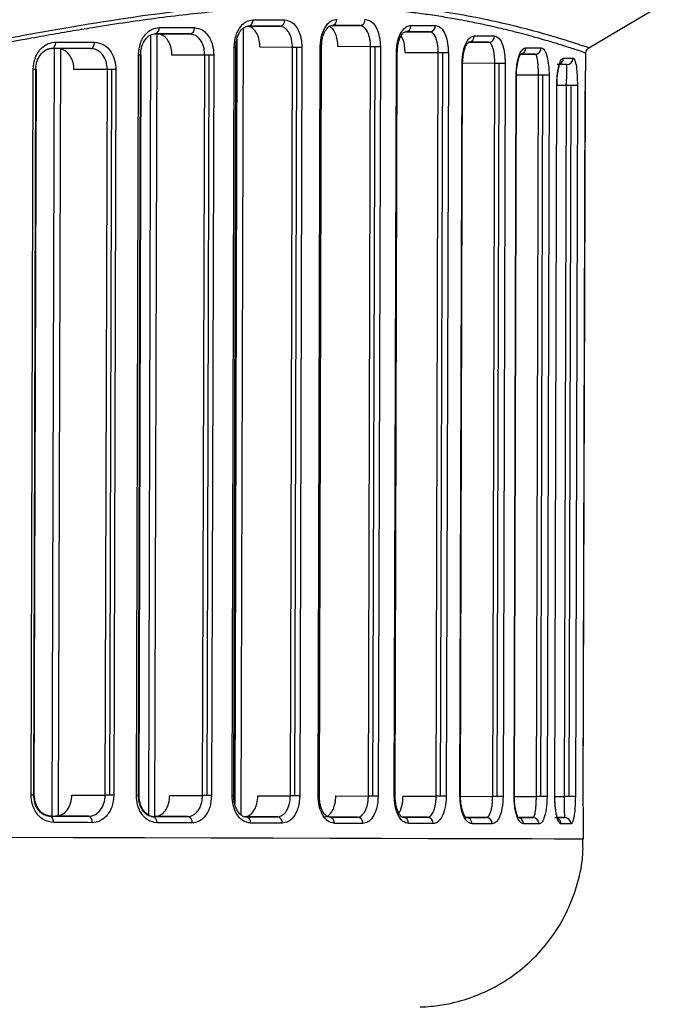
# Model space of a CAD drawing. Header units: millimetres. Extents: x -262 to 35, y 69 to 330.
# Tile 10 of 25: x -160 to -129, y 112 to 158. Entities that reach past the tile are written whole.
import ezdxf

# ---------------------------------------------------------------- set-up
doc = ezdxf.new("R2010")
doc.units = ezdxf.units.MM

msp = doc.modelspace()

# ---------------------------------------------------------------- linework, layer by layer
at = {"color": 7, "linetype": 'Continuous', "lineweight": 25}
for p, q in [((-132.629, 157.17), (-128.917, 159.352)), ((-144.798, 158.221), (-143.49, 158.217)), ((-143.353, 158.181), (-143.49, 158.217)), ((-153.404, 157.772), (-153.511, 120.778)), ((-153.111, 157.825), (-153.218, 120.728)), ((-153.096, 157.825), (-151.54, 157.82)), ((-151.404, 157.786), (-151.54, 157.82)), ((-149.02, 158.077), (-149.127, 120.806)), ((-148.765, 158.191), (-147.285, 158.187)), ((-147.106, 158.143), (-147.285, 158.187)), ((-141.3, 157.929), (-140.176, 157.926)), ((-140.076, 157.896), (-140.176, 157.926)), ((-149.314, 157.569), (-149.418, 121.336)), ((-145.305, 157.222), (-145.293, 157.375)), ((-138.298, 157.43), (-137.384, 157.427)), ((-137.314, 157.4), (-137.384, 157.427)), ((-157.974, 157.138), (-158.079, 120.742)), ((-157.681, 157.118), (-157.786, 120.774)), ((-156.073, 157.108), (-156.249, 157.133)), ((-154.08, 121.73), (-153.979, 156.827)), ((-153.978, 121.73), (-153.877, 156.827)), ((-153.953, 121.736), (-153.852, 156.832)), ((-150.841, 156.818), (-152.393, 156.823)), ((-150.942, 121.722), (-150.841, 156.818)), ((-150.73, 121.721), (-150.629, 156.818)), ((-150.413, 156.817), (-150.514, 121.72)), ((-149.546, 121.718), (-149.444, 157.193)), ((-149.466, 121.717), (-149.364, 157.193)), ((-149.444, 157.193), (-149.364, 157.193)), ((-149.443, 121.722), (-149.341, 157.197)), ((-146.679, 157.185), (-148.22, 157.19)), ((-146.781, 121.71), (-146.679, 157.185)), ((-146.569, 121.709), (-146.467, 157.185)), ((-146.232, 157.184), (-146.334, 121.709)), ((-145.467, 121.706), (-145.365, 157.222)), ((-145.407, 121.706), (-145.305, 157.222)), ((-145.365, 157.222), (-145.305, 157.222)), ((-142.981, 157.215), (-144.527, 157.22)), ((-143.083, 121.7), (-142.981, 157.215)), ((-142.871, 121.699), (-142.769, 157.215)), ((-142.515, 157.214), (-142.618, 121.698)), ((-141.857, 121.696), (-141.756, 156.93)), ((-141.814, 121.696), (-141.712, 156.93)), ((-141.756, 156.93), (-141.712, 156.93)), ((-139.77, 156.924), (-141.341, 156.929)), ((-139.872, 121.691), (-139.77, 156.924)), ((-139.659, 121.69), (-139.558, 156.924)), ((-139.289, 156.923), (-139.391, 121.689)), ((-135.863, 156.864), (-135.181, 156.862)), ((-135.15, 156.83), (-135.181, 156.862)), ((-132.778, 156.369), (-132.776, 156.912)), ((-138.744, 121.687), (-138.644, 156.43)), ((-138.716, 121.687), (-138.616, 156.43)), ((-138.644, 156.43), (-138.616, 156.43)), ((-137.093, 156.426), (-138.616, 156.431)), ((-137.193, 121.683), (-137.093, 156.426)), ((-136.98, 121.683), (-136.88, 156.425)), ((-136.599, 156.425), (-136.699, 121.682)), ((-133.679, 156.342), (-133.68, 156.372)), ((-159.071, 121.744), (-158.972, 156.14)), ((-158.945, 121.744), (-158.846, 156.14)), ((-158.918, 121.75), (-158.819, 156.146)), ((-155.455, 156.13), (-157.036, 156.135)), ((-155.554, 121.735), (-155.455, 156.13)), ((-155.342, 121.734), (-155.243, 156.13)), ((-155.05, 156.129), (-155.149, 121.733)), ((-136.18, 121.68), (-136.082, 155.865)), ((-136.164, 121.68), (-136.066, 155.865)), ((-136.082, 155.865), (-136.066, 155.865)), ((-135.023, 155.862), (-136.066, 155.865)), ((-135.122, 121.678), (-135.023, 155.862)), ((-134.91, 121.677), (-134.811, 155.861)), ((-134.519, 155.861), (-134.618, 121.676)), ((-134.25, 121.675), (-134.153, 155.373)), ((-134.243, 121.675), (-134.146, 155.373)), ((-133.688, 155.372), (-134.146, 155.373)), ((-133.785, 121.674), (-133.688, 155.372)), ((-133.573, 121.674), (-133.476, 155.372)), ((-133.178, 155.371), (-133.275, 121.673)), ((-132.898, 121.672), (-132.801, 155.104)), ((-132.898, 121.672), (-132.802, 155.104)), ((-132.801, 155.104), (-132.802, 155.104)), ((-157.135, 121.739), (-155.554, 121.735)), ((-152.494, 121.726), (-150.942, 121.722)), ((-149.546, 121.718), (-149.466, 121.717)), ((-148.322, 121.714), (-146.781, 121.71)), ((-145.467, 121.706), (-145.407, 121.706)), ((-144.629, 121.704), (-143.083, 121.7)), ((-141.857, 121.696), (-141.814, 121.696)), ((-141.442, 121.695), (-139.872, 121.691)), ((-138.744, 121.687), (-138.716, 121.687)), ((-138.716, 121.688), (-137.193, 121.683)), ((-136.18, 121.68), (-136.164, 121.68)), ((-136.164, 121.681), (-135.122, 121.678)), ((-134.243, 121.676), (-133.785, 121.674)), ((-132.898, 121.672), (-132.898, 121.672)), ((-158.158, 120.748), (-158.39, 120.803)), ((-158.362, 120.771), (-158.185, 120.742)), ((-158.158, 120.748), (-158.222, 120.748)), ((-158.079, 120.748), (-158.217, 120.748)), ((-156.353, 120.737), (-157.918, 120.741)), ((-153.476, 120.772), (-153.313, 120.728)), ((-153.378, 120.729), (-153.202, 120.728)), ((-151.647, 120.724), (-153.202, 120.728)), ((-149.022, 120.736), (-148.894, 120.716)), ((-147.393, 120.712), (-148.956, 120.716)), ((-145.04, 120.727), (-144.93, 120.705)), ((-143.598, 120.701), (-144.93, 120.705)), ((-141.524, 120.732), (-141.436, 120.695)), ((-140.283, 120.692), (-141.436, 120.695)), ((-138.543, 120.739), (-138.445, 120.687)), ((-137.489, 120.684), (-138.446, 120.687)), ((-135.285, 120.678), (-136.016, 120.68)), ((-133.783, 120.674), (-134.151, 120.675)), ((-132.884, 119.672), (-132.882, 120.407))]:
    msp.add_line(p, q, dxfattribs=at)
at = {"color": 7, "linetype": 'Continuous', "lineweight": 25, "flags": 128}
for points in [[(-148.561, 158.49), (-148.369, 158.49), (-148.178, 158.489), (-147.988, 158.489), (-147.799, 158.488), (-147.611, 158.488), (-147.424, 158.487), (-147.238, 158.487), (-147.053, 158.486)], [(-143.49, 158.217), (-143.653, 158.217), (-143.816, 158.218), (-143.981, 158.218), (-144.147, 158.219), (-144.314, 158.219), (-144.482, 158.22), (-144.651, 158.22), (-144.822, 158.22)], [(-141.067, 158.228), (-140.918, 158.228), (-140.77, 158.227), (-140.624, 158.227), (-140.478, 158.226), (-140.334, 158.226), (-140.191, 158.226), (-140.05, 158.225), (-139.909, 158.225)], [(-151.54, 157.82), (-151.745, 157.821), (-151.951, 157.822), (-152.158, 157.822), (-152.366, 157.823), (-152.575, 157.823), (-152.784, 157.824), (-152.995, 157.824), (-153.206, 157.825)], [(-153.002, 158.124), (-152.79, 158.124), (-152.578, 158.123), (-152.368, 158.123), (-152.158, 158.122), (-151.949, 158.121), (-151.741, 158.121), (-151.535, 158.12), (-151.329, 158.12)], [(-147.285, 158.187), (-147.469, 158.187), (-147.654, 158.188), (-147.841, 158.188), (-148.028, 158.189), (-148.216, 158.189), (-148.405, 158.19), (-148.595, 158.191), (-148.786, 158.191)], [(-140.176, 157.926), (-140.316, 157.926), (-140.457, 157.926), (-140.599, 157.927), (-140.742, 157.927), (-140.887, 157.927), (-141.033, 157.928), (-141.18, 157.928), (-141.328, 157.929)], [(-158.08, 157.138), (-158.045, 157.143), (-158.012, 157.16), (-157.981, 157.188), (-157.953, 157.225), (-157.931, 157.271), (-157.914, 157.323), (-157.904, 157.379), (-157.9, 157.437)], [(-157.9, 157.437), (-157.667, 157.437), (-157.435, 157.436), (-157.204, 157.435), (-156.973, 157.435), (-156.743, 157.434), (-156.515, 157.433), (-156.287, 157.433), (-156.059, 157.432)], [(-156.249, 157.133), (-156.212, 157.138), (-156.176, 157.155), (-156.144, 157.183), (-156.115, 157.22), (-156.092, 157.265), (-156.074, 157.317), (-156.063, 157.374), (-156.059, 157.432)], [(-137.384, 157.427), (-137.498, 157.427), (-137.614, 157.427), (-137.731, 157.428), (-137.85, 157.428), (-137.97, 157.428), (-138.092, 157.429), (-138.215, 157.429), (-138.34, 157.429)], [(-138.064, 157.729), (-137.939, 157.728), (-137.815, 157.728), (-137.693, 157.728), (-137.572, 157.727), (-137.453, 157.727), (-137.335, 157.727), (-137.218, 157.726), (-137.103, 157.726)], [(-156.249, 157.133), (-156.475, 157.133), (-156.701, 157.134), (-156.929, 157.135), (-157.158, 157.135), (-157.387, 157.136), (-157.617, 157.137), (-157.849, 157.137), (-158.08, 157.138)], [(-153.877, 156.827), (-153.877, 156.827), (-153.885, 156.827), (-153.906, 156.827), (-153.937, 156.827), (-153.979, 156.827)], [(-153.939, 156.833), (-153.901, 156.833), (-153.873, 156.833), (-153.856, 156.832), (-153.852, 156.832)], [(-150.629, 156.818), (-150.658, 156.818), (-150.687, 156.818), (-150.716, 156.818), (-150.743, 156.818), (-150.77, 156.818), (-150.795, 156.818), (-150.819, 156.818), (-150.841, 156.818)], [(-150.413, 156.817), (-150.435, 156.817), (-150.459, 156.817), (-150.485, 156.817), (-150.512, 156.817), (-150.54, 156.818), (-150.569, 156.818), (-150.599, 156.818), (-150.629, 156.818)], [(-146.467, 157.185), (-146.497, 157.185), (-146.526, 157.185), (-146.554, 157.185), (-146.582, 157.185), (-146.609, 157.185), (-146.634, 157.185), (-146.658, 157.185), (-146.679, 157.185)], [(-146.232, 157.184), (-146.254, 157.184), (-146.279, 157.184), (-146.307, 157.184), (-146.336, 157.184), (-146.368, 157.184), (-146.4, 157.184), (-146.433, 157.184), (-146.467, 157.185)], [(-142.769, 157.215), (-142.798, 157.215), (-142.827, 157.215), (-142.856, 157.215), (-142.884, 157.215), (-142.91, 157.215), (-142.935, 157.215), (-142.959, 157.215), (-142.981, 157.215)], [(-142.515, 157.214), (-142.538, 157.214), (-142.563, 157.214), (-142.592, 157.214), (-142.624, 157.214), (-142.658, 157.214), (-142.694, 157.215), (-142.731, 157.215), (-142.769, 157.215)], [(-139.558, 156.924), (-139.587, 156.924), (-139.617, 156.924), (-139.645, 156.924), (-139.673, 156.924), (-139.699, 156.924), (-139.725, 156.924), (-139.748, 156.924), (-139.77, 156.924)], [(-139.289, 156.923), (-139.31, 156.923), (-139.336, 156.923), (-139.366, 156.923), (-139.4, 156.923), (-139.437, 156.923), (-139.476, 156.924), (-139.517, 156.924), (-139.558, 156.924)], [(-135.181, 156.862), (-135.266, 156.863), (-135.353, 156.863), (-135.442, 156.863), (-135.533, 156.863), (-135.625, 156.864), (-135.719, 156.864), (-135.814, 156.864), (-135.86, 156.864)], [(-135.624, 157.164), (-135.526, 157.163), (-135.43, 157.163), (-135.336, 157.163), (-135.244, 157.162), (-135.153, 157.162), (-135.063, 157.162), (-134.976, 157.162), (-134.89, 157.162)], [(-136.88, 156.425), (-136.91, 156.426), (-136.939, 156.426), (-136.968, 156.426), (-136.995, 156.426), (-137.022, 156.426), (-137.047, 156.426), (-137.071, 156.426), (-137.093, 156.426)], [(-136.599, 156.425), (-136.618, 156.425), (-136.643, 156.425), (-136.673, 156.425), (-136.709, 156.425), (-136.748, 156.425), (-136.79, 156.425), (-136.835, 156.425), (-136.88, 156.425)], [(-133.68, 156.372), (-133.73, 156.372), (-133.782, 156.372), (-133.836, 156.372), (-133.892, 156.373), (-133.951, 156.373), (-134.011, 156.373), (-134.073, 156.373), (-134.137, 156.373)], [(-133.841, 156.672), (-133.777, 156.672), (-133.714, 156.672), (-133.654, 156.672), (-133.596, 156.672), (-133.539, 156.672), (-133.485, 156.671), (-133.432, 156.671), (-133.382, 156.671)], [(-158.846, 156.14), (-158.847, 156.14), (-158.859, 156.14), (-158.885, 156.14), (-158.923, 156.14), (-158.972, 156.14)], [(-158.906, 156.146), (-158.866, 156.146), (-158.837, 156.146), (-158.821, 156.146), (-158.819, 156.146)], [(-155.243, 156.13), (-155.273, 156.13), (-155.302, 156.13), (-155.33, 156.13), (-155.358, 156.13), (-155.385, 156.13), (-155.41, 156.13), (-155.433, 156.13), (-155.455, 156.13)], [(-155.05, 156.129), (-155.071, 156.129), (-155.093, 156.129), (-155.116, 156.129), (-155.14, 156.129), (-155.165, 156.13), (-155.191, 156.13), (-155.217, 156.13), (-155.243, 156.13)], [(-134.811, 155.861), (-134.841, 155.861), (-134.87, 155.862), (-134.898, 155.862), (-134.926, 155.862), (-134.953, 155.862), (-134.978, 155.862), (-135.001, 155.862), (-135.023, 155.862)], [(-134.519, 155.861), (-134.535, 155.861), (-134.559, 155.861), (-134.589, 155.861), (-134.625, 155.861), (-134.667, 155.861), (-134.713, 155.861), (-134.761, 155.861), (-134.811, 155.861)], [(-134.146, 155.373), (-134.147, 155.373), (-134.153, 155.373)], [(-133.476, 155.372), (-133.505, 155.372), (-133.535, 155.372), (-133.563, 155.372), (-133.591, 155.372), (-133.617, 155.372), (-133.643, 155.372), (-133.666, 155.372), (-133.688, 155.372)], [(-133.178, 155.371), (-133.189, 155.371), (-133.21, 155.371), (-133.239, 155.371), (-133.276, 155.371), (-133.32, 155.371), (-133.369, 155.371), (-133.422, 155.371), (-133.476, 155.372)], [(-158.945, 121.744), (-158.946, 121.744), (-158.958, 121.744), (-158.984, 121.744), (-159.022, 121.744), (-159.071, 121.744)], [(-158.945, 121.75), (-158.936, 121.75), (-158.92, 121.75), (-158.918, 121.75)], [(-155.342, 121.734), (-155.372, 121.734), (-155.401, 121.734), (-155.429, 121.734), (-155.457, 121.734), (-155.484, 121.734), (-155.509, 121.734), (-155.532, 121.734), (-155.554, 121.735)], [(-155.149, 121.733), (-155.17, 121.733), (-155.192, 121.734), (-155.215, 121.734), (-155.239, 121.734), (-155.264, 121.734), (-155.29, 121.734), (-155.316, 121.734), (-155.342, 121.734)], [(-153.978, 121.73), (-153.978, 121.73), (-153.986, 121.73), (-154.007, 121.73), (-154.038, 121.73), (-154.08, 121.73)], [(-153.978, 121.736), (-153.974, 121.736), (-153.957, 121.736), (-153.953, 121.736)], [(-150.73, 121.721), (-150.759, 121.721), (-150.788, 121.721), (-150.817, 121.721), (-150.844, 121.721), (-150.871, 121.721), (-150.896, 121.721), (-150.92, 121.721), (-150.942, 121.722)], [(-150.514, 121.72), (-150.536, 121.72), (-150.56, 121.72), (-150.586, 121.721), (-150.613, 121.721), (-150.641, 121.721), (-150.67, 121.721), (-150.7, 121.721), (-150.73, 121.721)], [(-149.466, 121.722), (-149.449, 121.722), (-149.443, 121.722), (-149.443, 121.722)], [(-146.569, 121.709), (-146.599, 121.709), (-146.628, 121.709), (-146.656, 121.709), (-146.684, 121.71), (-146.711, 121.71), (-146.736, 121.71), (-146.76, 121.71), (-146.781, 121.71)], [(-146.334, 121.709), (-146.356, 121.709), (-146.381, 121.709), (-146.409, 121.709), (-146.439, 121.709), (-146.47, 121.709), (-146.502, 121.709), (-146.536, 121.709), (-146.569, 121.709)], [(-142.871, 121.699), (-142.9, 121.699), (-142.929, 121.699), (-142.958, 121.699), (-142.986, 121.699), (-143.012, 121.699), (-143.038, 121.699), (-143.061, 121.699), (-143.083, 121.7)], [(-142.618, 121.698), (-142.64, 121.698), (-142.666, 121.698), (-142.695, 121.698), (-142.726, 121.698), (-142.761, 121.699), (-142.796, 121.699), (-142.833, 121.699), (-142.871, 121.699)], [(-139.659, 121.69), (-139.689, 121.69), (-139.718, 121.69), (-139.747, 121.69), (-139.774, 121.69), (-139.801, 121.69), (-139.826, 121.69), (-139.85, 121.691), (-139.872, 121.691)], [(-139.391, 121.689), (-139.412, 121.689), (-139.437, 121.689), (-139.468, 121.689), (-139.501, 121.69), (-139.538, 121.69), (-139.577, 121.69), (-139.618, 121.69), (-139.659, 121.69)], [(-136.98, 121.683), (-137.01, 121.683), (-137.039, 121.683), (-137.068, 121.683), (-137.095, 121.683), (-137.122, 121.683), (-137.147, 121.683), (-137.171, 121.683), (-137.193, 121.683)], [(-136.699, 121.682), (-136.718, 121.682), (-136.743, 121.682), (-136.773, 121.682), (-136.809, 121.682), (-136.848, 121.682), (-136.89, 121.682), (-136.935, 121.683), (-136.98, 121.683)], [(-134.91, 121.677), (-134.939, 121.677), (-134.968, 121.677), (-134.997, 121.677), (-135.024, 121.677), (-135.051, 121.678), (-135.076, 121.678), (-135.1, 121.678), (-135.122, 121.678)], [(-134.618, 121.676), (-134.634, 121.676), (-134.657, 121.676), (-134.687, 121.676), (-134.724, 121.677), (-134.766, 121.677), (-134.811, 121.677), (-134.86, 121.677), (-134.91, 121.677)], [(-134.243, 121.675), (-134.244, 121.675), (-134.25, 121.675)], [(-133.573, 121.674), (-133.602, 121.674), (-133.632, 121.674), (-133.66, 121.674), (-133.688, 121.674), (-133.714, 121.674), (-133.74, 121.674), (-133.763, 121.674), (-133.785, 121.674)], [(-133.275, 121.673), (-133.286, 121.673), (-133.307, 121.673), (-133.336, 121.673), (-133.373, 121.673), (-133.417, 121.673), (-133.466, 121.673), (-133.519, 121.674), (-133.573, 121.674)], [(-158.206, 120.742), (-158.145, 120.742), (-157.918, 120.741)], [(-158.007, 120.441), (-158.01, 120.5), (-158.02, 120.556), (-158.036, 120.608), (-158.059, 120.654), (-158.086, 120.691), (-158.117, 120.719), (-158.15, 120.736), (-158.185, 120.742)], [(-158.185, 120.742), (-157.953, 120.741), (-157.722, 120.741), (-157.492, 120.74), (-157.263, 120.739), (-157.034, 120.739), (-156.806, 120.738), (-156.579, 120.737), (-156.353, 120.737)], [(-156.166, 120.436), (-156.393, 120.437), (-156.621, 120.438), (-156.85, 120.438), (-157.08, 120.439), (-157.31, 120.439), (-157.541, 120.44), (-157.774, 120.441), (-158.007, 120.441)], [(-156.166, 120.436), (-156.169, 120.495), (-156.18, 120.551), (-156.197, 120.603), (-156.22, 120.649), (-156.249, 120.686), (-156.281, 120.714), (-156.317, 120.731), (-156.353, 120.737)], [(-153.313, 120.728), (-153.101, 120.728), (-152.891, 120.727), (-152.681, 120.726), (-152.473, 120.726), (-152.265, 120.725), (-152.058, 120.725), (-151.852, 120.724), (-151.647, 120.724)], [(-151.437, 120.423), (-151.643, 120.423), (-151.85, 120.424), (-152.058, 120.425), (-152.267, 120.425), (-152.476, 120.426), (-152.687, 120.426), (-152.898, 120.427), (-153.111, 120.428)], [(-148.894, 120.716), (-148.703, 120.715), (-148.513, 120.715), (-148.324, 120.714), (-148.135, 120.714), (-147.948, 120.713), (-147.762, 120.713), (-147.577, 120.712), (-147.393, 120.712)], [(-147.163, 120.411), (-147.348, 120.411), (-147.534, 120.412), (-147.72, 120.412), (-147.908, 120.413), (-148.097, 120.414), (-148.287, 120.414), (-148.478, 120.415), (-148.67, 120.415)], [(-144.93, 120.705), (-144.759, 120.704), (-144.59, 120.704), (-144.422, 120.703), (-144.255, 120.703), (-144.089, 120.702), (-143.924, 120.702), (-143.761, 120.701), (-143.598, 120.701)], [(-141.436, 120.695), (-141.287, 120.695), (-141.14, 120.694), (-140.994, 120.694), (-140.849, 120.693), (-140.706, 120.693), (-140.564, 120.693), (-140.423, 120.692), (-140.283, 120.692)], [(-138.445, 120.687), (-138.321, 120.686), (-138.198, 120.686), (-138.076, 120.686), (-137.956, 120.685), (-137.837, 120.685), (-137.72, 120.685), (-137.604, 120.684), (-137.489, 120.684)], [(-136.015, 120.68), (-135.918, 120.68), (-135.823, 120.68), (-135.729, 120.679), (-135.637, 120.679), (-135.546, 120.679), (-135.457, 120.679), (-135.37, 120.678), (-135.285, 120.678)], [(-134.24, 120.675), (-134.176, 120.675), (-134.113, 120.675), (-134.053, 120.675), (-133.995, 120.675), (-133.939, 120.675), (-133.885, 120.675), (-133.833, 120.674), (-133.783, 120.674)], [(-143.349, 120.4), (-143.512, 120.401), (-143.677, 120.401), (-143.842, 120.402), (-144.009, 120.402), (-144.177, 120.403), (-144.346, 120.403), (-144.516, 120.403), (-144.687, 120.404)], [(-140.018, 120.391), (-140.159, 120.391), (-140.3, 120.392), (-140.443, 120.392), (-140.587, 120.393), (-140.733, 120.393), (-140.879, 120.393), (-141.027, 120.394), (-141.176, 120.394)], [(-137.211, 120.383), (-137.326, 120.384), (-137.442, 120.384), (-137.56, 120.384), (-137.68, 120.385), (-137.801, 120.385), (-137.923, 120.385), (-138.046, 120.386), (-138.172, 120.386)], [(-134.996, 120.377), (-135.082, 120.378), (-135.169, 120.378), (-135.259, 120.378), (-135.349, 120.378), (-135.442, 120.378), (-135.536, 120.379), (-135.632, 120.379), (-135.73, 120.379)], [(-133.486, 120.373), (-133.537, 120.374), (-133.589, 120.374), (-133.644, 120.374), (-133.7, 120.374), (-133.758, 120.374), (-133.819, 120.374), (-133.881, 120.374), (-133.946, 120.375)], [(-184.814, 119.818), (-180.529, 119.806), (-176.318, 119.794), (-172.2, 119.782), (-168.195, 119.77), (-164.324, 119.759), (-160.605, 119.749), (-157.057, 119.739), (-153.696, 119.729), (-150.54, 119.72), (-147.604, 119.712), (-144.902, 119.705), (-142.447, 119.698), (-140.252, 119.692), (-138.327, 119.686), (-136.682, 119.682), (-135.324, 119.678), (-134.261, 119.675), (-133.498, 119.673), (-133.038, 119.672), (-132.884, 119.672), (-132.884, 119.672)]]:
    msp.add_lwpolyline(points, dxfattribs=at)
at = {"color": 7, "linetype": 'Continuous', "lineweight": 25}
for centre, radius, start, end in [((-148.829, 158.458), 0.271, 279.2557, 6.865), ((-147.324, 158.457), 0.272, 278.1351, 6.2325), ((-144.852, 158.495), 0.276, 276.4097, 5.1666), ((-143.517, 158.494), 0.278, 275.5332, 4.5791), ((-141.349, 158.21), 0.282, 274.1877, 3.6115), ((-140.193, 158.209), 0.284, 273.5082, 3.0905), ((-153.265, 158.085), 0.266, 282.8947, 8.6294), ((-151.594, 158.083), 0.268, 281.4607, 7.9841), ((-138.352, 157.717), 0.288, 272.4755, 2.2538), ((-137.393, 157.717), 0.29, 271.962, 1.8163), ((-135.919, 157.158), 0.295, 280.5801, 0.9857), ((-135.185, 157.157), 0.295, 270.8366, 0.8039), ((-134.141, 156.672), 0.3, 294.0113, 0.0818), ((-133.68, 156.671), 0.299, 270.1144, 0.1123), ((-153.374, 120.469), 0.266, 351.043, 76.7684), ((-151.702, 120.462), 0.268, 351.6882, 78.2026), ((-148.939, 120.449), 0.271, 352.807, 80.4082), ((-147.433, 120.442), 0.273, 353.4393, 81.5292), ((-144.962, 120.43), 0.276, 354.5049, 83.2552), ((-143.627, 120.424), 0.278, 355.0922, 84.132), ((-141.458, 120.414), 0.282, 356.0596, 85.4781), ((-140.302, 120.408), 0.284, 356.5805, 86.1579), ((-138.459, 120.399), 0.288, 357.417, 87.1912), ((-137.501, 120.394), 0.29, 357.8544, 87.705), ((-136.023, 120.387), 0.293, 358.5307, 88.4669), ((-135.291, 120.383), 0.295, 358.8666, 88.8314), ((-134.246, 120.377), 0.3, 359.5859, 66.2244), ((-133.785, 120.376), 0.299, 359.558, 89.5546)]:
    msp.add_arc(centre, radius, start, end, dxfattribs=at)
for points, knots in [([(-132.44, 160.599), (-133.36, 160.868), (-135.196, 161.406), (-139.017, 162.167), (-143.556, 162.582), (-148.83, 162.475), (-154.722, 161.807), (-161.144, 160.699), (-168.026, 159.392), (-175.284, 158.142), (-182.225, 157.253), (-188.687, 156.767), (-194.576, 156.615), (-200.468, 156.733), (-206.935, 157.197), (-213.895, 158.085), (-221.194, 159.346), (-228.143, 160.685), (-234.655, 161.864), (-240.648, 162.653), (-246.038, 162.895), (-250.725, 162.601), (-254.636, 161.917), (-257.739, 161.106), (-259.97, 160.372), (-261.37, 159.843), (-261.529, 159.779), (-261.608, 159.747)], [0, 0, 0, 0, 0.041853, 0.083524, 0.125402, 0.166786, 0.208195, 0.250093, 0.291786, 0.333659, 0.375527, 0.406753, 0.438148, 0.469665, 0.500855, 0.542404, 0.584342, 0.626044, 0.667819, 0.709502, 0.750794, 0.792454, 0.834166, 0.875683, 0.91755, 0.959384, 1, 1, 1, 1]), ([(-195.295, 156.888), (-194.139, 156.894), (-191.83, 156.905), (-188.379, 157.043), (-185.02, 157.266), (-181.693, 157.581), (-178.339, 157.978), (-175.017, 158.447), (-171.93, 158.943), (-168.753, 159.495), (-165.529, 160.084), (-162.279, 160.688), (-159.343, 161.219), (-156.047, 161.776), (-152.451, 162.288), (-148.643, 162.657), (-145.126, 162.781), (-142.361, 162.696), (-140.231, 162.506), (-138.669, 162.304), (-137.224, 162.062), (-135.995, 161.814), (-134.855, 161.553), (-133.826, 161.291), (-132.957, 161.047), (-132.485, 160.904), (-132.303, 160.848)], [0, 0, 0, 0, 0.041686, 0.083311, 0.124909, 0.164104, 0.205794, 0.249995, 0.290027, 0.325031, 0.375115, 0.419917, 0.459828, 0.500454, 0.564826, 0.624904, 0.686319, 0.749383, 0.783568, 0.819024, 0.853219, 0.886853, 0.913772, 0.947949, 0.97985, 1, 1, 1, 1]), ([(-184.717, 153.822), (-182.323, 154.061), (-177.538, 154.537), (-170.684, 155.654), (-164.177, 156.873), (-158.07, 158.034), (-152.44, 158.928), (-147.37, 159.366), (-142.946, 159.342), (-139.251, 158.89), (-136.321, 158.273), (-134.213, 157.688), (-132.878, 157.256), (-132.711, 157.199), (-132.629, 157.17)], [0, 0, 0, 0, 0.083529, 0.166903, 0.250548, 0.333741, 0.417487, 0.500697, 0.583522, 0.667195, 0.750455, 0.833555, 0.917174, 1, 1, 1, 1]), ([(-132.777, 156.912), (-132.777, 156.912), (-132.739, 156.899), (-132.882, 156.949), (-133.252, 157.074), (-133.788, 157.247), (-134.294, 157.403), (-134.665, 157.514), (-135.061, 157.628), (-135.491, 157.748), (-135.991, 157.881), (-136.637, 158.043), (-137.362, 158.21), (-138.063, 158.357), (-138.727, 158.487), (-139.426, 158.61), (-140.233, 158.735), (-141.079, 158.847), (-142.203, 158.97), (-143.678, 159.078), (-145.541, 159.118), (-147.719, 159.072), (-150.25, 158.906), (-153.169, 158.574), (-155.565, 158.215), (-157.356, 157.916), (-158.475, 157.722), (-159.572, 157.525), (-160.661, 157.325), (-161.755, 157.121), (-162.962, 156.893), (-164.593, 156.584), (-166.639, 156.196), (-169.147, 155.733), (-171.65, 155.293), (-174.223, 154.87), (-176.745, 154.492), (-179.391, 154.141), (-182.029, 153.837), (-183.833, 153.676), (-184.717, 153.597)], [0, 0, 0, 0, 0.000181, 0.045444, 0.092242, 0.139024, 0.157088, 0.176008, 0.193545, 0.209846, 0.228624, 0.24988, 0.276843, 0.297207, 0.310972, 0.331613, 0.352053, 0.370665, 0.390993, 0.427363, 0.463115, 0.499368, 0.545923, 0.591771, 0.638465, 0.653839, 0.669853, 0.686507, 0.70023, 0.715218, 0.731564, 0.749268, 0.780551, 0.811976, 0.845687, 0.874723, 0.906939, 0.937232, 0.969247, 1, 1, 1, 1]), ([(-149.444, 157.193), (-149.426, 157.384), (-149.391, 157.766), (-149.152, 158.192), (-148.862, 158.446), (-148.661, 158.476), (-148.561, 158.49)], [0, 0, 0, 0, 0.279545, 0.558845, 0.778901, 1, 1, 1, 1]), ([(-147.053, 158.486), (-146.932, 158.462), (-146.689, 158.412), (-146.42, 158.066), (-146.259, 157.637), (-146.241, 157.335), (-146.232, 157.184)], [0, 0, 0, 0, 0.279638, 0.558979, 0.778971, 1, 1, 1, 1]), ([(-145.365, 157.222), (-145.349, 157.414), (-145.318, 157.799), (-145.103, 158.224), (-144.844, 158.476), (-144.666, 158.505), (-144.577, 158.52)], [0, 0, 0, 0, 0.279489, 0.55877, 0.778869, 1, 1, 1, 1]), ([(-145.293, 157.375), (-145.291, 157.411), (-145.285, 157.53), (-145.24, 157.71), (-145.17, 157.897), (-145.065, 158.078), (-144.924, 158.213), (-144.824, 158.221), (-144.777, 158.225)], [0, 0, 0, 0, 0.071576, 0.233849, 0.385595, 0.527434, 0.780952, 1, 1, 1, 1]), ([(-143.24, 158.516), (-143.133, 158.492), (-142.92, 158.444), (-142.683, 158.101), (-142.54, 157.671), (-142.524, 157.366), (-142.515, 157.214)], [0, 0, 0, 0, 0.279726, 0.559111, 0.779049, 1, 1, 1, 1]), ([(-141.756, 156.93), (-141.741, 157.124), (-141.713, 157.513), (-141.522, 157.938), (-141.297, 158.185), (-141.144, 158.214), (-141.067, 158.228)], [0, 0, 0, 0, 0.27943, 0.558627, 0.778833, 1, 1, 1, 1]), ([(-139.909, 158.225), (-139.819, 158.201), (-139.638, 158.155), (-139.435, 157.817), (-139.311, 157.386), (-139.296, 157.078), (-139.289, 156.923)], [0, 0, 0, 0, 0.27987, 0.559112, 0.779224, 1, 1, 1, 1]), ([(-153.979, 156.827), (-153.959, 157.018), (-153.921, 157.401), (-153.657, 157.827), (-153.336, 158.08), (-153.114, 158.11), (-153.002, 158.124)], [0, 0, 0, 0, 0.279541, 0.558846, 0.778904, 1, 1, 1, 1]), ([(-153.877, 156.827), (-153.874, 156.898), (-153.867, 157.039), (-153.805, 157.302), (-153.665, 157.58), (-153.428, 157.798), (-153.255, 157.819), (-153.169, 157.83)], [0, 0, 0, 0, 0.1307888, 0.2600674, 0.5123031, 0.7584346, 1, 1, 1, 1]), ([(-152.393, 156.823), (-152.401, 156.935), (-152.415, 157.16), (-152.535, 157.46), (-152.713, 157.687), (-152.911, 157.807), (-153.043, 157.82), (-153.096, 157.825)], [0, 0, 0, 0, 0.214686, 0.429373, 0.644067, 0.85876, 1, 1, 1, 1]), ([(-150.841, 156.818), (-150.847, 156.923), (-150.857, 157.101), (-150.934, 157.34), (-151.033, 157.527), (-151.159, 157.667), (-151.281, 157.764), (-151.367, 157.779), (-151.404, 157.786)], [0, 0, 0, 0, 0.2286676, 0.3859849, 0.5716491, 0.735532, 0.8854893, 1, 1, 1, 1]), ([(-151.329, 158.12), (-151.193, 158.095), (-150.922, 158.046), (-150.622, 157.698), (-150.444, 157.269), (-150.423, 156.968), (-150.413, 156.817)], [0, 0, 0, 0, 0.279609, 0.558932, 0.778947, 1, 1, 1, 1]), ([(-149.364, 157.193), (-149.36, 157.272), (-149.353, 157.428), (-149.302, 157.643), (-149.23, 157.826), (-149.115, 158.016), (-148.946, 158.174), (-148.81, 158.189), (-148.745, 158.196)], [0, 0, 0, 0, 0.144708, 0.283628, 0.416365, 0.544015, 0.78147, 1, 1, 1, 1]), ([(-148.22, 157.19), (-148.227, 157.302), (-148.24, 157.525), (-148.346, 157.824), (-148.503, 158.051), (-148.681, 158.173), (-148.8, 158.186), (-148.848, 158.191)], [0, 0, 0, 0, 0.21304, 0.426056, 0.639771, 0.854812, 1, 1, 1, 1]), ([(-146.679, 157.185), (-146.687, 157.311), (-146.699, 157.505), (-146.773, 157.738), (-146.837, 157.87), (-146.907, 157.975), (-146.987, 158.07), (-147.062, 158.116), (-147.106, 158.143)], [0, 0, 0, 0, 0.293797, 0.451438, 0.615921, 0.691662, 0.819734, 1, 1, 1, 1]), ([(-144.527, 157.22), (-144.533, 157.33), (-144.544, 157.552), (-144.634, 157.845), (-144.768, 158.079), (-144.884, 158.154), (-144.943, 158.191)], [0, 0, 0, 0, 0.247214, 0.494327, 0.744264, 1, 1, 1, 1]), ([(-142.981, 157.215), (-142.983, 157.281), (-142.986, 157.415), (-143.026, 157.67), (-143.12, 157.949), (-143.24, 158.101), (-143.321, 158.162), (-143.341, 158.174), (-143.353, 158.181)], [0, 0, 0, 0, 0.150067, 0.3032953, 0.6040664, 0.9051693, 0.9384074, 1, 1, 1, 1]), ([(-141.712, 156.93), (-141.709, 157.021), (-141.702, 157.199), (-141.654, 157.434), (-141.591, 157.623), (-141.499, 157.802), (-141.383, 157.928), (-141.313, 157.932), (-141.281, 157.934)], [0, 0, 0, 0, 0.15761, 0.305371, 0.443505, 0.572012, 0.801894, 1, 1, 1, 1]), ([(-139.77, 156.924), (-139.772, 156.992), (-139.774, 157.129), (-139.799, 157.321), (-139.837, 157.498), (-139.906, 157.699), (-139.99, 157.835), (-140.058, 157.883), (-140.076, 157.896)], [0, 0, 0, 0, 0.147369, 0.298431, 0.441887, 0.595994, 0.892519, 1, 1, 1, 1]), ([(-158.972, 156.14), (-158.95, 156.333), (-158.908, 156.717), (-158.617, 157.142), (-158.265, 157.393), (-158.022, 157.423), (-157.9, 157.437)], [0, 0, 0, 0, 0.279538, 0.558771, 0.778875, 1, 1, 1, 1]), ([(-156.059, 157.432), (-155.911, 157.407), (-155.613, 157.358), (-155.282, 157.011), (-155.084, 156.582), (-155.061, 156.28), (-155.05, 156.129)], [0, 0, 0, 0, 0.279637, 0.558962, 0.778961, 1, 1, 1, 1]), ([(-141.341, 156.929), (-141.346, 157.037), (-141.355, 157.252), (-141.422, 157.534), (-141.493, 157.663), (-141.526, 157.724)], [0, 0, 0, 0, 0.345462, 0.690625, 1, 1, 1, 1]), ([(-138.644, 156.43), (-138.631, 156.628), (-138.606, 157.023), (-138.442, 157.446), (-138.253, 157.687), (-138.127, 157.715), (-138.064, 157.729)], [0, 0, 0, 0, 0.279229, 0.558458, 0.778869, 1, 1, 1, 1]), ([(-138.616, 156.43), (-138.61, 156.558), (-138.601, 156.756), (-138.553, 156.991), (-138.504, 157.155), (-138.447, 157.289), (-138.363, 157.422), (-138.319, 157.429), (-138.29, 157.434)], [0, 0, 0, 0, 0.209175, 0.324919, 0.447493, 0.576191, 0.711479, 1, 1, 1, 1]), ([(-137.093, 156.426), (-137.094, 156.496), (-137.095, 156.637), (-137.114, 156.834), (-137.142, 157.013), (-137.192, 157.211), (-137.252, 157.342), (-137.301, 157.388), (-137.314, 157.4)], [0, 0, 0, 0, 0.14614, 0.297138, 0.439067, 0.593599, 0.889041, 1, 1, 1, 1]), ([(-137.103, 157.726), (-137.031, 157.704), (-136.885, 157.659), (-136.72, 157.33), (-136.617, 156.898), (-136.605, 156.583), (-136.599, 156.425)], [0, 0, 0, 0, 0.28011, 0.559487, 0.779519, 1, 1, 1, 1]), ([(-158.846, 156.14), (-158.835, 156.264), (-158.812, 156.52), (-158.639, 156.854), (-158.42, 157.048), (-158.214, 157.133), (-158.104, 157.139), (-158.048, 157.143)], [0, 0, 0, 0, 0.230094, 0.473153, 0.729086, 0.862597, 1, 1, 1, 1]), ([(-157.036, 156.135), (-157.044, 156.247), (-157.06, 156.471), (-157.192, 156.77), (-157.388, 156.997), (-157.607, 157.119), (-157.754, 157.132), (-157.813, 157.137)], [0, 0, 0, 0, 0.213371, 0.42673, 0.640465, 0.855119, 1, 1, 1, 1]), ([(-155.455, 156.13), (-155.467, 156.261), (-155.489, 156.524), (-155.667, 156.847), (-155.877, 157.037), (-156.021, 157.089), (-156.073, 157.108)], [0, 0, 0, 0, 0.28782, 0.581814, 0.847689, 1, 1, 1, 1]), ([(-136.082, 155.865), (-136.071, 156.068), (-136.049, 156.474), (-135.916, 156.892), (-135.768, 157.124), (-135.672, 157.15), (-135.624, 157.164)], [0, 0, 0, 0, 0.27893, 0.558352, 0.779136, 1, 1, 1, 1]), ([(-136.066, 155.865), (-136.064, 155.946), (-136.06, 156.107), (-136.033, 156.332), (-135.996, 156.526), (-135.952, 156.681), (-135.91, 156.788), (-135.868, 156.867), (-135.865, 156.865), (-135.864, 156.863)], [0, 0, 0, 0, 0.134331, 0.268679, 0.402644, 0.53653, 0.669911, 0.803441, 1, 1, 1, 1]), ([(-135.023, 155.862), (-135.024, 155.935), (-135.025, 156.085), (-135.035, 156.288), (-135.05, 156.468), (-135.077, 156.659), (-135.111, 156.801), (-135.14, 156.823), (-135.15, 156.83)], [0, 0, 0, 0, 0.1410452, 0.2888957, 0.4251457, 0.576561, 0.8624829, 1, 1, 1, 1]), ([(-134.89, 157.162), (-134.837, 157.141), (-134.732, 157.099), (-134.612, 156.783), (-134.533, 156.35), (-134.524, 156.024), (-134.519, 155.861)], [0, 0, 0, 0, 0.279096, 0.558722, 0.779537, 1, 1, 1, 1]), ([(-132.776, 156.912), (-132.775, 156.938), (-132.771, 156.99), (-132.739, 157.062), (-132.692, 157.126), (-132.65, 157.155), (-132.629, 157.17)], [0, 0, 0, 0, 0.24576, 0.5, 0.754239, 1, 1, 1, 1]), ([(-134.153, 155.373), (-134.151, 155.467), (-134.148, 155.655), (-134.124, 155.917), (-134.09, 156.151), (-134.032, 156.404), (-133.946, 156.626), (-133.876, 156.657), (-133.841, 156.672)], [0, 0, 0, 0, 0.124007, 0.250357, 0.373321, 0.500937, 0.75085, 1, 1, 1, 1]), ([(-134.146, 155.373), (-134.144, 155.48), (-134.139, 155.688), (-134.111, 155.956), (-134.079, 156.155), (-134.038, 156.324), (-134.032, 156.357), (-134.029, 156.378)], [0, 0, 0, 0, 0.2008708, 0.3901607, 0.5686322, 0.7362808, 1, 1, 1, 1]), ([(-133.382, 156.671), (-133.353, 156.652), (-133.294, 156.613), (-133.229, 156.314), (-133.185, 155.884), (-133.18, 155.542), (-133.178, 155.371)], [0, 0, 0, 0, 0.279652, 0.559496, 0.779961, 1, 1, 1, 1]), ([(-132.802, 155.104), (-132.801, 155.209), (-132.8, 155.418), (-132.795, 155.692), (-132.79, 155.923), (-132.784, 156.16), (-132.778, 156.333), (-132.779, 156.36), (-132.779, 156.369)], [0, 0, 0, 0, 0.141538, 0.283211, 0.41965, 0.56695, 0.848815, 1, 1, 1, 1]), ([(-133.688, 155.372), (-133.688, 155.449), (-133.687, 155.609), (-133.685, 155.819), (-133.682, 155.998), (-133.679, 156.183), (-133.677, 156.315), (-133.678, 156.335), (-133.679, 156.342)], [0, 0, 0, 0, 0.138867, 0.288092, 0.422629, 0.576167, 0.862975, 1, 1, 1, 1]), ([(-158.007, 120.441), (-158.161, 120.466), (-158.47, 120.515), (-158.821, 120.861), (-159.034, 121.29), (-159.058, 121.593), (-159.071, 121.744)], [0, 0, 0, 0, 0.279672, 0.559029, 0.778999, 1, 1, 1, 1]), ([(-158.349, 120.762), (-158.426, 120.794), (-158.58, 120.86), (-158.773, 121.083), (-158.916, 121.384), (-158.935, 121.623), (-158.945, 121.744)], [0, 0, 0, 0, 0.247102, 0.495688, 0.745985, 1, 1, 1, 1]), ([(-158.125, 120.743), (-158.181, 120.746), (-158.291, 120.753), (-158.497, 120.84), (-158.714, 121.034), (-158.886, 121.369), (-158.907, 121.625), (-158.918, 121.75)], [0, 0, 0, 0, 0.137219, 0.270598, 0.526424, 0.769585, 1, 1, 1, 1]), ([(-157.918, 120.741), (-157.815, 120.756), (-157.61, 120.785), (-157.352, 121.014), (-157.172, 121.345), (-157.147, 121.608), (-157.135, 121.739)], [0, 0, 0, 0, 0.2500705, 0.499909, 0.749263, 1, 1, 1, 1]), ([(-156.353, 120.737), (-156.294, 120.741), (-156.18, 120.75), (-155.982, 120.835), (-155.769, 121.018), (-155.591, 121.342), (-155.566, 121.605), (-155.554, 121.735)], [0, 0, 0, 0, 0.141662, 0.272527, 0.500997, 0.753122, 1, 1, 1, 1]), ([(-155.149, 121.733), (-155.169, 121.542), (-155.208, 121.159), (-155.48, 120.733), (-155.814, 120.48), (-156.048, 120.451), (-156.166, 120.436)], [0, 0, 0, 0, 0.279526, 0.558819, 0.778889, 1, 1, 1, 1]), ([(-153.111, 120.428), (-153.252, 120.452), (-153.534, 120.502), (-153.854, 120.849), (-154.046, 121.278), (-154.069, 121.579), (-154.08, 121.73)], [0, 0, 0, 0, 0.279616, 0.558944, 0.778953, 1, 1, 1, 1]), ([(-153.459, 120.748), (-153.514, 120.774), (-153.629, 120.83), (-153.801, 121.027), (-153.914, 121.276), (-153.97, 121.523), (-153.975, 121.66), (-153.978, 121.73)], [0, 0, 0, 0, 0.216151, 0.45316, 0.713122, 0.853048, 1, 1, 1, 1]), ([(-153.511, 120.798), (-153.588, 120.856), (-153.748, 120.975), (-153.883, 121.261), (-153.944, 121.523), (-153.95, 121.665), (-153.953, 121.736)], [0, 0, 0, 0, 0.3176625, 0.6534998, 0.8257144, 1, 1, 1, 1]), ([(-151.647, 120.724), (-151.563, 120.735), (-151.43, 120.753), (-151.264, 120.873), (-151.138, 121.015), (-151.038, 121.2), (-150.96, 121.44), (-150.948, 121.617), (-150.942, 121.722)], [0, 0, 0, 0, 0.225142, 0.356523, 0.500135, 0.662393, 0.799924, 1, 1, 1, 1]), ([(-150.514, 121.72), (-150.532, 121.529), (-150.567, 121.147), (-150.813, 120.721), (-151.117, 120.467), (-151.33, 120.438), (-151.437, 120.423)], [0, 0, 0, 0, 0.27955, 0.558855, 0.778907, 1, 1, 1, 1]), ([(-148.67, 120.415), (-148.798, 120.44), (-149.053, 120.489), (-149.342, 120.836), (-149.516, 121.266), (-149.536, 121.567), (-149.546, 121.718)], [0, 0, 0, 0, 0.279617, 0.558938, 0.778949, 1, 1, 1, 1]), ([(-149.021, 120.735), (-149.059, 120.757), (-149.14, 120.803), (-149.288, 120.976), (-149.398, 121.223), (-149.457, 121.487), (-149.463, 121.638), (-149.466, 121.717)], [0, 0, 0, 0, 0.1914292, 0.4190253, 0.686684, 0.8373078, 1, 1, 1, 1]), ([(-149.418, 121.448), (-149.421, 121.461), (-149.441, 121.547), (-149.442, 121.642), (-149.443, 121.722)], [0, 0, 0, 0, 0.144111, 1, 1, 1, 1]), ([(-148.956, 120.716), (-148.873, 120.731), (-148.707, 120.76), (-148.498, 120.99), (-148.353, 121.32), (-148.333, 121.583), (-148.322, 121.714)], [0, 0, 0, 0, 0.25007, 0.49992, 0.749282, 1, 1, 1, 1]), ([(-147.393, 120.712), (-147.332, 120.72), (-147.224, 120.734), (-147.094, 120.829), (-147.013, 120.921), (-146.943, 121.026), (-146.878, 121.158), (-146.803, 121.391), (-146.79, 121.584), (-146.781, 121.71)], [0, 0, 0, 0, 0.188578, 0.334971, 0.439022, 0.50062, 0.63395, 0.761753, 1, 1, 1, 1]), ([(-146.334, 121.709), (-146.35, 121.517), (-146.382, 121.134), (-146.603, 120.708), (-146.875, 120.455), (-147.067, 120.426), (-147.163, 120.411)], [0, 0, 0, 0, 0.279515, 0.558817, 0.778892, 1, 1, 1, 1]), ([(-144.687, 120.404), (-144.8, 120.428), (-145.026, 120.477), (-145.284, 120.822), (-145.44, 121.252), (-145.458, 121.554), (-145.467, 121.706)], [0, 0, 0, 0, 0.279676, 0.55901, 0.778986, 1, 1, 1, 1]), ([(-145.038, 120.724), (-145.06, 120.74), (-145.109, 120.778), (-145.207, 120.897), (-145.289, 121.059), (-145.35, 121.232), (-145.397, 121.452), (-145.404, 121.618), (-145.407, 121.706)], [0, 0, 0, 0, 0.169879, 0.388889, 0.519189, 0.664067, 0.823716, 1, 1, 1, 1]), ([(-145.186, 120.706), (-145.113, 120.72), (-144.969, 120.749), (-144.784, 120.976), (-144.682, 121.253), (-144.636, 121.505), (-144.632, 121.638), (-144.629, 121.704)], [0, 0, 0, 0, 0.249803, 0.499373, 0.748477, 0.875061, 1, 1, 1, 1]), ([(-143.598, 120.701), (-143.552, 120.707), (-143.491, 120.715), (-143.428, 120.755), (-143.347, 120.815), (-143.226, 120.968), (-143.131, 121.246), (-143.089, 121.5), (-143.085, 121.634), (-143.083, 121.7)], [0, 0, 0, 0, 0.1722551, 0.223405, 0.2510963, 0.5002877, 0.7494164, 0.875994, 1, 1, 1, 1]), ([(-142.618, 121.698), (-142.632, 121.505), (-142.661, 121.119), (-142.858, 120.694), (-143.097, 120.444), (-143.265, 120.415), (-143.349, 120.4)], [0, 0, 0, 0, 0.279478, 0.558705, 0.778857, 1, 1, 1, 1]), ([(-141.176, 120.394), (-141.274, 120.418), (-141.468, 120.465), (-141.694, 120.806), (-141.833, 121.237), (-141.849, 121.543), (-141.857, 121.696)], [0, 0, 0, 0, 0.279787, 0.558946, 0.779091, 1, 1, 1, 1]), ([(-141.524, 120.714), (-141.534, 120.728), (-141.558, 120.76), (-141.637, 120.871), (-141.707, 121.03), (-141.762, 121.206), (-141.805, 121.432), (-141.811, 121.605), (-141.814, 121.696)], [0, 0, 0, 0, 0.1694377, 0.3878203, 0.5177671, 0.6630122, 0.8230818, 1, 1, 1, 1]), ([(-141.644, 120.897), (-141.624, 120.922), (-141.577, 120.98), (-141.524, 121.127), (-141.478, 121.3), (-141.448, 121.493), (-141.444, 121.628), (-141.442, 121.695)], [0, 0, 0, 0, 0.162124, 0.372337, 0.580412, 0.790693, 1, 1, 1, 1]), ([(-140.283, 120.692), (-140.249, 120.697), (-140.196, 120.706), (-140.097, 120.785), (-140.011, 120.917), (-139.942, 121.118), (-139.903, 121.294), (-139.877, 121.487), (-139.873, 121.623), (-139.872, 121.691)], [0, 0, 0, 0, 0.160242, 0.250789, 0.499802, 0.629249, 0.749816, 0.876436, 1, 1, 1, 1]), ([(-139.391, 121.689), (-139.404, 121.493), (-139.429, 121.101), (-139.6, 120.679), (-139.804, 120.434), (-139.947, 120.405), (-140.018, 120.391)], [0, 0, 0, 0, 0.279304, 0.558549, 0.778855, 1, 1, 1, 1]), ([(-138.172, 120.386), (-138.252, 120.409), (-138.412, 120.454), (-138.603, 120.787), (-138.723, 121.22), (-138.737, 121.532), (-138.744, 121.687)], [0, 0, 0, 0, 0.280008, 0.559205, 0.779295, 1, 1, 1, 1]), ([(-138.513, 120.723), (-138.512, 120.73), (-138.51, 120.753), (-138.565, 120.843), (-138.622, 121), (-138.669, 121.179), (-138.708, 121.412), (-138.713, 121.593), (-138.716, 121.687)], [0, 0, 0, 0, 0.107459, 0.342623, 0.482414, 0.638265, 0.810156, 1, 1, 1, 1]), ([(-137.489, 120.684), (-137.466, 120.689), (-137.428, 120.697), (-137.358, 120.772), (-137.296, 120.899), (-137.245, 121.098), (-137.216, 121.276), (-137.197, 121.472), (-137.194, 121.614), (-137.193, 121.683)], [0, 0, 0, 0, 0.1568733, 0.2506349, 0.4999193, 0.6302152, 0.7499501, 0.8769977, 1, 1, 1, 1]), ([(-136.699, 121.682), (-136.71, 121.482), (-136.732, 121.081), (-136.874, 120.662), (-137.039, 120.424), (-137.154, 120.397), (-137.211, 120.383)], [0, 0, 0, 0, 0.279038, 0.55841, 0.779002, 1, 1, 1, 1]), ([(-135.73, 120.379), (-135.791, 120.401), (-135.913, 120.443), (-136.064, 120.766), (-136.163, 121.201), (-136.174, 121.52), (-136.18, 121.68)], [0, 0, 0, 0, 0.280191, 0.559665, 0.779583, 1, 1, 1, 1]), ([(-136.023, 120.728), (-136.022, 120.729), (-136.005, 120.743), (-136.044, 120.811), (-136.085, 120.965), (-136.125, 121.147), (-136.157, 121.39), (-136.162, 121.581), (-136.164, 121.68)], [0, 0, 0, 0, 0.010465, 0.27169, 0.427797, 0.59984, 0.790406, 1, 1, 1, 1]), ([(-135.285, 120.678), (-135.264, 120.69), (-135.223, 120.714), (-135.18, 120.881), (-135.152, 121.075), (-135.136, 121.254), (-135.124, 121.457), (-135.123, 121.605), (-135.122, 121.678)], [0, 0, 0, 0, 0.249668, 0.499582, 0.631339, 0.749993, 0.877893, 1, 1, 1, 1]), ([(-134.618, 121.676), (-134.627, 121.47), (-134.644, 121.056), (-134.751, 120.643), (-134.871, 120.416), (-134.954, 120.39), (-134.996, 120.377)], [0, 0, 0, 0, 0.278656, 0.558449, 0.779539, 1, 1, 1, 1]), ([(-133.946, 120.375), (-133.981, 120.39), (-134.05, 120.422), (-134.135, 120.643), (-134.191, 120.896), (-134.224, 121.129), (-134.246, 121.391), (-134.248, 121.58), (-134.25, 121.675)], [0, 0, 0, 0, 0.24876, 0.498271, 0.626074, 0.749285, 0.873891, 1, 1, 1, 1]), ([(-134.158, 120.759), (-134.157, 120.762), (-134.153, 120.779), (-134.18, 120.881), (-134.207, 121.06), (-134.237, 121.333), (-134.241, 121.557), (-134.243, 121.675)], [0, 0, 0, 0, 0.03995, 0.235557, 0.46054, 0.714679, 1, 1, 1, 1]), ([(-133.783, 120.674), (-133.781, 120.685), (-133.779, 120.707), (-133.781, 120.863), (-133.782, 121.05), (-133.784, 121.229), (-133.785, 121.438), (-133.785, 121.598), (-133.785, 121.674)], [0, 0, 0, 0, 0.249957, 0.499839, 0.63343, 0.75054, 0.879709, 1, 1, 1, 1]), ([(-133.275, 121.673), (-133.277, 121.528), (-133.282, 121.239), (-133.314, 120.877), (-133.358, 120.597), (-133.417, 120.41), (-133.463, 120.385), (-133.486, 120.373)], [0, 0, 0, 0, 0.185971, 0.372348, 0.559858, 0.779869, 1, 1, 1, 1]), ([(-132.882, 120.407), (-132.882, 120.416), (-132.882, 120.443), (-132.887, 120.652), (-132.894, 120.987), (-132.898, 121.357), (-132.898, 121.567), (-132.898, 121.672)], [0, 0, 0, 0, 0.149948, 0.432834, 0.715422, 0.857484, 1, 1, 1, 1]), ([(-140.623, 111.7), (-140.618, 111.7), (-140.461, 111.704), (-139.988, 111.736), (-139.157, 111.861), (-138.128, 112.154), (-137.024, 112.654), (-136.014, 113.308), (-135.077, 114.146), (-134.268, 115.134), (-133.599, 116.293), (-133.137, 117.575), (-132.894, 118.72), (-132.913, 119.426), (-132.919, 119.672)], [0, 0, 0, 0, 0.001312, 0.042738, 0.110008, 0.209952, 0.301716, 0.405691, 0.502647, 0.607772, 0.71669, 0.827753, 0.939942, 1, 1, 1, 1])]:
    msp.add_open_spline(points, degree=3, knots=knots, dxfattribs=at)
msp.add_open_spline([(-153.202, 120.728), (-153.11, 120.743), (-152.925, 120.772), (-152.691, 121.003), (-152.527, 121.333), (-152.505, 121.595), (-152.494, 121.726)], degree=3, dxfattribs=at)

doc.saveas('drawing.dxf')
